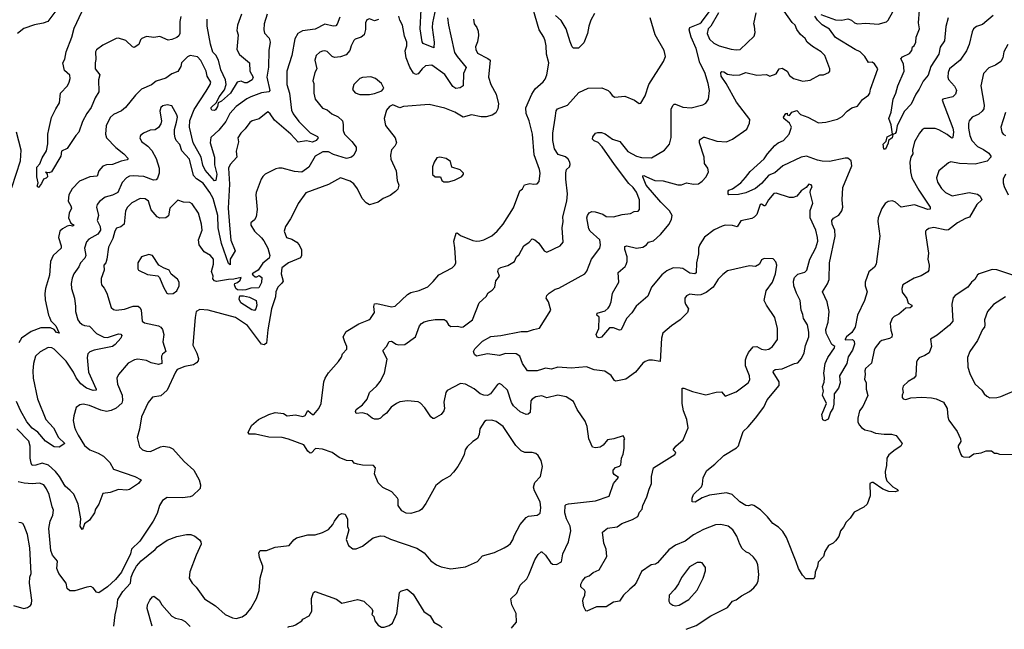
# Model space of a CAD drawing. Extents: x 1954678 to 2060275, y 904822 to 1016299.
# Tile 8 of 256: x 1966341 to 1974455, y 906834 to 911860. Entities that reach past the tile are written whole.
import ezdxf

# ---------------------------------------------------------------- set-up
doc = ezdxf.new("R2010")
doc.units = 0

msp = doc.modelspace()

# ---------------------------------------------------------------- linework, layer by layer
at = {"layer": '0CON20XD'}
for points in [[(1969801.9, 912105), (1969744.1, 911834.1), (1969740.3, 911795), (1969755.3, 911675), (1969755, 911626.7), (1969665, 911664), (1969657.9, 911677.9), (1969642.5, 911785), (1969650.4, 911945)], [(1973573.5, 910986.5), (1973563.1, 910935), (1973555, 910921.8), (1973536.7, 910913.3), (1973530.8, 910885), (1973500.8, 910865), (1973497.4, 910842.6), (1973475, 910793.3), (1973463.2, 910793.2), (1973457.6, 910832.4), (1973480.9, 910859.1), (1973490, 910895), (1973534, 910916), (1973522.3, 910992.3), (1973502.5, 911045), (1973523, 911097), (1973538.8, 911205), (1973560.8, 911255), (1973576.8, 911313.2), (1973629.4, 911435), (1973624.3, 911495), (1973603.8, 911536.2), (1973615, 911552.5), (1973675, 911582), (1973692, 911605), (1973697.5, 911635), (1973712.5, 911645), (1973726.7, 911673.3), (1973730, 911715), (1973756.9, 911785), (1973749.2, 911835), (1973764.4, 912045)], [(1966654.5, 911955), (1966572.5, 911845), (1966535, 911830.9), (1966462.7, 911817.3), (1966375.8, 911785.8)], [(1967670, 911885), (1967660, 911845), (1967660.5, 911745), (1967653.1, 911726.9), (1967636.4, 911713.6), (1967595, 911695.6), (1967565, 911692.2), (1967495, 911720.8), (1967445, 911712), (1967385, 911722.5), (1967348.8, 911705), (1967337.3, 911692.7), (1967323.3, 911655), (1967285, 911630), (1967270, 911635), (1967215, 911687.5), (1967155, 911707.5), (1967135, 911706), (1967025, 911648.8), (1966975, 911612), (1966966.9, 911595), (1966969.2, 911530.8), (1966962.5, 911505), (1966961.8, 911455), (1967000, 911405), (1966989.1, 911365), (1966993.1, 911265), (1966963.3, 911215), (1966929.5, 911135), (1966893.6, 911086.4), (1966859.3, 911020.7), (1966828.7, 910931.3), (1966804.4, 910905.6), (1966731.2, 910798.8), (1966686.2, 910775), (1966678.8, 910735), (1966602.5, 910605), (1966585, 910596.7), (1966560, 910600), (1966553.9, 910606.1), (1966567.5, 910587.5), (1966568.8, 910565), (1966558.1, 910551.9), (1966536.7, 910545), (1966521.9, 910508.1), (1966495, 910477.5), (1966483.9, 910486.1), (1966492.5, 910515), (1966483.3, 910565), (1966482, 910645), (1966507.5, 910672.5), (1966525, 910721.2), (1966562.4, 910777.6), (1966572.7, 910837.3), (1966571.9, 910915), (1966582, 910955), (1966604.2, 911054.2), (1966637.5, 911125), (1966670, 911175), (1966677.1, 911255), (1966734.6, 911315), (1966747.5, 911345), (1966755.5, 911375.5), (1966755, 911403.3), (1966710.2, 911440.2), (1966697.5, 911505), (1966713.5, 911535), (1966723.1, 911595), (1966771.8, 911715), (1966788.8, 911791.2), (1966852, 911925)], [(1967116, 906860.7), (1967126.6, 906953.4), (1967145.3, 907024.7), (1967150.9, 907079.1), (1967190, 907145), (1967252.7, 907215), (1967259.4, 907265), (1967277.1, 907305), (1967304.3, 907355), (1967342.1, 907397.9), (1967457.1, 907492.9), (1967475.4, 907514.6), (1967555, 907568.9), (1967635, 907599.2), (1967715, 907616), (1967750, 907615), (1967785, 907602), (1967823, 907573), (1967834.4, 907554.4), (1967837.1, 907535), (1967794.6, 907445.4), (1967743.2, 907306.8), (1967738.8, 907255), (1967761.2, 907215), (1967795, 907181.2), (1967865, 907086), (1967955, 907027.1), (1968035, 906955.8), (1968095, 906930), (1968124.1, 906924.1), (1968175, 906937.5), (1968209.7, 906960.3), (1968246, 907005), (1968291.7, 907088.3), (1968314.3, 907155), (1968321.9, 907255), (1968345.7, 907335), (1968344.2, 907355), (1968315.8, 907425), (1968312.5, 907465), (1968323.8, 907485), (1968375, 907484), (1968445, 907511.5), (1968562.5, 907525), (1968599.1, 907570.9), (1968623.2, 907586.8), (1968715, 907613.8), (1968775, 907612), (1968835, 907631.4), (1968885, 907658), (1968922.2, 907697.8), (1968934.3, 907725.7), (1968975, 907778), (1968995, 907789.2), (1969022, 907782), (1969042.3, 907742.3), (1969042, 907682), (1969052.5, 907655), (1969031.2, 907575), (1969050, 907525), (1969085, 907496.2), (1969115, 907498.8), (1969165, 907519.2), (1969255, 907588), (1969315, 907603.3), (1969345, 907602.5), (1969395.9, 907575.9), (1969613.4, 907503.4), (1969675, 907464), (1969729.1, 907399.1), (1969775.8, 907365.8), (1969815, 907350), (1969895, 907333.8), (1970015, 907350), (1970115, 907394), (1970155, 907440), (1970253.2, 907466.8), (1970332.5, 907505), (1970367.5, 907525), (1970385, 907542.5), (1970405, 907572.5), (1970415.8, 907605), (1970465, 907697.5), (1970515, 907755.7), (1970535, 907768.1), (1970605, 907775.7), (1970629.1, 907790.9), (1970635.7, 907835), (1970628.9, 907885), (1970584.4, 907975), (1970575.6, 908005), (1970587.5, 908045), (1970633.3, 908095), (1970650, 908175), (1970639.4, 908225), (1970615, 908266), (1970593.4, 908283.4), (1970565, 908290.5), (1970505, 908292.5), (1970475, 908305.7), (1970430.2, 908350.2), (1970325.3, 908505.3), (1970268.3, 908548.3), (1970232.7, 908557.3), (1970185, 908555.7), (1970172.8, 908547.2), (1970134, 908486), (1970128.8, 908441.2), (1970115, 908407.5), (1970075, 908382.9), (1970027.5, 908337.5), (1970011.4, 908315), (1970003.3, 908275), (1969985.7, 908235), (1969951.2, 908175), (1969915, 908128.8), (1969885, 908096.2), (1969826, 908064), (1969770.5, 908019.5), (1969688.7, 907871.3), (1969654.3, 907825.7), (1969635, 907812), (1969565, 907789.2), (1969525, 907792.5), (1969490.3, 907810.3), (1969460, 907855), (1969460.8, 907905), (1969455.5, 907915.5), (1969407, 907967), (1969333.8, 908003.8), (1969295, 908042), (1969265.8, 908115), (1969271.9, 908165), (1969258, 908185), (1969165, 908187.7), (1969124.6, 908194.6), (1969097.5, 908205), (1969083.9, 908223.9), (1969035, 908225.5), (1968975, 908251.4), (1968915, 908290.6), (1968835, 908320), (1968777.5, 908325), (1968745, 908288.8), (1968735, 908286.2), (1968715, 908304), (1968682.5, 908355), (1968555, 908402), (1968505, 908414), (1968395, 908418.8), (1968285, 908443.3), (1968232.5, 908442.5), (1968223, 908457), (1968250, 908515), (1968310, 908565), (1968394.4, 908605.6), (1968445, 908622), (1968515, 908613.3), (1968545, 908593.8), (1968615, 908603.3), (1968675, 908588), (1968693, 908597), (1968715, 908637.5), (1968753.9, 908603.9), (1968765.9, 908604.1), (1968806.7, 908655), (1968826.7, 908695), (1968848.1, 908875), (1968858.1, 908905), (1968885, 908948), (1968968.8, 909041.2), (1968991.7, 909078.3), (1969000, 909105), (1969035.7, 909144.3), (1969035.8, 909165), (1969020, 909205), (1969006.9, 909245), (1969031.4, 909288.6), (1969136.4, 909353.7), (1969218.8, 909385), (1969230.8, 909395), (1969264.3, 909445), (1969259.4, 909495), (1969265, 909516), (1969285, 909520.6), (1969405, 909493.5), (1969435, 909498.1), (1969536.4, 909593.6), (1969565, 909610.5), (1969633.4, 909626.6), (1969705, 909658), (1969749.7, 909700.3), (1969794.6, 909755.4), (1969905, 909813.3), (1969926.2, 909835), (1969935.8, 909855), (1969927.9, 909977.9), (1969918.1, 910035), (1969939.3, 910100.7), (1969945, 910102), (1969975, 910079.5), (1970075, 910040.6), (1970105, 910033.1), (1970133.3, 910036.7), (1970166.5, 910043.5), (1970231.7, 910078.3), (1970275, 910116), (1970325.4, 910174.6), (1970410.3, 910309.7), (1970462.3, 910447.7), (1970483.3, 910465), (1970500.7, 910499.3), (1970545, 910510), (1970576.1, 910503.9), (1970605, 910506.7), (1970621.2, 910525), (1970629.2, 910595), (1970625.8, 910624.2), (1970580.5, 910745), (1970567.1, 910915), (1970540.8, 911025), (1970516.2, 911085), (1970511.7, 911131.7), (1970561.4, 911245), (1970590.2, 911289.8), (1970653.8, 911346.2), (1970671.1, 911368.9), (1970684.5, 911405), (1970692.4, 911452.4), (1970701.2, 911505), (1970683.5, 911575), (1970680.9, 911645), (1970671.2, 911685), (1970660.5, 911715), (1970622.1, 911775), (1970571.1, 911955)], [(1971834.7, 906834), (1971915, 906864.3), (1972036.2, 906945), (1972175, 907013.8), (1972214.2, 907065.8), (1972245, 907076.2), (1972288.9, 907111.1), (1972356.2, 907145), (1972392, 907175), (1972414.5, 907205.5), (1972426.9, 907235), (1972432.9, 907285), (1972424.5, 907364.5), (1972414, 907395), (1972388.7, 907428.7), (1972355, 907460), (1972325, 907472.9), (1972295, 907500), (1972275.6, 907535), (1972252.4, 907602.4), (1972218, 907655), (1972180, 907685), (1972119.3, 907699.3), (1972075, 907696.5), (1971975, 907657.9), (1971895, 907612.5), (1971825, 907559.5), (1971745, 907528.2), (1971689.4, 907490.6), (1971597.9, 907382.1), (1971579.5, 907370.5), (1971544.6, 907365.4), (1971465, 907309.4), (1971425, 907222.9), (1971405, 907195.6), (1971368.9, 907165), (1971318.1, 907115), (1971283.4, 907066.6), (1971235, 907056.9), (1971175, 907018), (1971095, 907020), (1971015, 906983.8), (1971007, 906987), (1970990, 907020), (1970981.2, 907065), (1970984, 907085), (1970998.8, 907115), (1971000.8, 907145), (1970996.8, 907156.8), (1970966.2, 907185), (1970964.1, 907205.9), (1970978, 907235), (1971005, 907264), (1971035, 907276.2), (1971066.6, 907303.4), (1971115.4, 907324.6), (1971178.6, 907435), (1971175.5, 907495.5), (1971155.8, 907545), (1971143.3, 907635), (1971185, 907669.2), (1971265, 907678), (1971302.8, 907707.2), (1971390.5, 907739.5), (1971434.3, 907765), (1971450.2, 907799.8), (1971471.1, 907825), (1971475.7, 907855), (1971510.4, 907925), (1971529.6, 907990.4), (1971546.7, 908035), (1971547.5, 908095), (1971564.6, 908165.4), (1971741.2, 908275), (1971748.8, 908285), (1971746.7, 908295), (1971726.7, 908315), (1971749.4, 908345), (1971809.4, 908395), (1971848.8, 908495), (1971838, 908565), (1971812.5, 908635), (1971799.2, 908695), (1971799.3, 908820.7), (1971815, 908822.5), (1971884.3, 908794.3), (1971995, 908766.2), (1972081.7, 908788.3), (1972125, 908791.2), (1972155, 908756.7), (1972245, 908792.9), (1972344.3, 908865), (1972358, 908892), (1972354.5, 908925), (1972321.6, 909005), (1972322.5, 909055), (1972330.6, 909079.4), (1972348.1, 909115), (1972385, 909161.9), (1972415, 909165.6), (1972455, 909144.3), (1972485, 909137.5), (1972515, 909142.9), (1972544, 909165), (1972586.5, 909223.5), (1972586.9, 909315), (1972563.3, 909405), (1972494.5, 909505), (1972477.1, 909545), (1972494, 909625), (1972544, 909695), (1972570.8, 909765), (1972580, 909835), (1972573.6, 909863.6), (1972549.3, 909889.3), (1972475, 909891.4), (1972455, 909880), (1972436.6, 909843.4), (1972405, 909824), (1972355, 909829.2), (1972175, 909788), (1972135, 909760), (1972098.5, 909721.5), (1972055.2, 909654.8), (1971998.3, 909611.7), (1971955, 909591.8), (1971925, 909589.1), (1971865, 909597.5), (1971835, 909583.3), (1971823.8, 909565), (1971821.2, 909535), (1971826.7, 909515), (1971853.3, 909475), (1971844, 909445), (1971784, 909385), (1971713.2, 909336.8), (1971641.2, 909275), (1971630, 909235), (1971619.3, 909040.7), (1971555, 909052), (1971525, 909052), (1971495, 909042), (1971475, 909028.8), (1971415, 908954.2), (1971335, 908895.8), (1971255, 908879.2), (1971244.2, 908885), (1971215, 908926.2), (1971162.7, 908962.7), (1971075, 908973.6), (1971012.4, 908997.6), (1970885, 908986.9), (1970775, 908993.8), (1970725, 908980), (1970675, 908986.9), (1970648.3, 908978.3), (1970605, 908964.3), (1970525, 908965.7), (1970484.7, 909024.7), (1970462, 909085), (1970432.5, 909105), (1970345, 909108.2), (1970295, 909092.5), (1970195, 909104.4), (1970105.8, 909085.8), (1970089.2, 909099.2), (1970082, 909125), (1970091.9, 909145), (1970155, 909210.6), (1970225, 909246.9), (1970305, 909255.5), (1970475, 909289.5), (1970525, 909287.8), (1970575, 909306.9), (1970625, 909317.5), (1970718.8, 909465), (1970698.6, 909535), (1970680.6, 909565), (1970684.3, 909585), (1970705, 909605.8), (1970755, 909637.5), (1970785, 909647.5), (1970998, 909765), (1971015, 909787.5), (1971053.1, 909885), (1971121.9, 909975), (1971128.5, 910005), (1971121.5, 910045), (1971043.6, 910115), (1971030.8, 910135), (1971015.5, 910225), (1971020, 910245), (1971035, 910267.1), (1971055, 910277.1), (1971084.2, 910275.8), (1971147.5, 910257.5), (1971175, 910238), (1971234.1, 910234.1), (1971305, 910253.8), (1971375, 910262.5), (1971405, 910277.1), (1971437.9, 910282.1), (1971450, 910295), (1971450, 910375), (1971425, 910437.1), (1971397.5, 910475), (1971360.6, 910510.6), (1971242.9, 910665), (1971142.1, 910812.1), (1971107.4, 910847.4), (1971075, 910861.9), (1971062.5, 910875), (1971064.2, 910895), (1971085, 910924), (1971105, 910930), (1971135, 910928.8), (1971165, 910919.2), (1971225, 910874.3), (1971286.7, 910855), (1971353.6, 910773.6), (1971424.7, 910734.7), (1971465, 910723.8), (1971548.1, 910721.9), (1971653.8, 910785), (1971695.5, 910834.5), (1971710.9, 910889.1), (1971710, 911125), (1971725, 911156.2), (1971735, 911164), (1971745, 911162.5), (1971805, 911137.5), (1971875, 911132.2), (1971971.7, 911158.3), (1971995, 911171.2), (1972016.8, 911203.2), (1972024.5, 911275.5), (1972015.5, 911335), (1971987.3, 911425), (1971946.9, 911505), (1971915, 911623.3), (1971874.2, 911715), (1971858.6, 911775), (1971864.2, 911795.8), (1971945, 911827.5), (1971960.9, 911839.1), (1972024, 911925)], [(1972739.5, 907389.5), (1972661.7, 907591.7), (1972629.1, 907639.1), (1972595.6, 907675.6), (1972548.8, 907705), (1972505, 907761.2), (1972445, 907818), (1972392.5, 907855), (1972375, 907860), (1972345, 907851.2), (1972325, 907853.8), (1972275, 907886), (1972212.5, 907945), (1972165, 907958), (1972025, 907940), (1971965, 907916.7), (1971907.6, 907882.4), (1971883.3, 907885), (1971884.2, 907914.2), (1971894.5, 907945.5), (1971960.7, 908009.3), (1971968.3, 908031.7), (1971972.5, 908085), (1972005, 908143.3), (1972070, 908195), (1972144.2, 908265.8), (1972248.8, 908331.2), (1972263.8, 908346.2), (1972273, 908373), (1972302, 908465), (1972345.6, 908504.4), (1972405, 908573.8), (1972473.3, 908665), (1972501.2, 908725), (1972599.7, 908845), (1972600.8, 908875), (1972551.2, 908955), (1972554, 908965), (1972567.5, 908975), (1972625, 908980.8), (1972725, 909024.7), (1972755, 909031.5), (1972783.5, 909066.5), (1972806.7, 909113.3), (1972816.5, 909175), (1972844.4, 909245), (1972844.4, 909285), (1972834.4, 909345), (1972800.9, 909395), (1972795, 909430), (1972780.6, 909465), (1972772.3, 909545), (1972741.4, 909605), (1972720.6, 909665), (1972716.8, 909705), (1972727.2, 909735), (1972755, 909762.1), (1972810.7, 909779.3), (1972829.2, 909795), (1972853.9, 909886.1), (1972901.1, 909978.9), (1972917.5, 910035), (1972916.5, 910065), (1972900.9, 910125), (1972854.6, 910225), (1972854.6, 910285.4), (1972876.1, 910346.1), (1972856.7, 910435), (1972857.5, 910455), (1972872.5, 910485), (1972865, 910497.5), (1972845, 910502.5), (1972823, 910477), (1972781.7, 910448.3), (1972745, 910406.2), (1972715.6, 910394.4), (1972685, 910394.3), (1972575, 910430.5), (1972555, 910425.6), (1972510.9, 910375), (1972485, 910325.8), (1972475, 910324.2), (1972455, 910340), (1972442, 910335), (1972416.2, 910253.8), (1972395, 910232), (1972375, 910221.2), (1972285, 910200.6), (1972255, 910153.3), (1972215, 910164.4), (1972155, 910165.6), (1972128.8, 910158.8), (1972065, 910128.1), (1971985, 910065.5), (1971945, 910007.5), (1971934.5, 909975), (1971935, 909930), (1971920, 909855), (1971915, 909772), (1971904.3, 909765.7), (1971865, 909770.5), (1971805, 909807.7), (1971785, 909812), (1971725, 909812.7), (1971675, 909790), (1971632.3, 909755), (1971548.2, 909655), (1971518.3, 909581.7), (1971422.3, 909497.7), (1971386.6, 909443.4), (1971343.1, 909395), (1971297.6, 909302.4), (1971285, 909300.5), (1971235, 909320), (1971201.2, 909318.8), (1971136.3, 909243.7), (1971117.6, 909237.6), (1971101.3, 909241.3), (1971092.5, 909265), (1971113.8, 909315), (1971116.9, 909406.9), (1971096, 909425), (1971100.3, 909439.7), (1971165, 909460), (1971189.6, 909480.4), (1971200.8, 909499.2), (1971214.5, 909535), (1971225.6, 909605), (1971278.1, 909695), (1971274.2, 909775), (1971331.4, 909825), (1971339.8, 909840.2), (1971347.5, 909865), (1971347.8, 909905), (1971327.8, 909965), (1971328.8, 909991.2), (1971345, 909994.4), (1971424.5, 909975.5), (1971475, 909983.3), (1971506.5, 910003.5), (1971523.2, 910026.8), (1971565, 910037.5), (1971622.3, 910087.7), (1971692, 910175), (1971713.1, 910215), (1971718.1, 910245), (1971695.7, 910285), (1971625, 910354.6), (1971503.5, 910495), (1971475.8, 910565), (1971476.4, 910573.6), (1971484.4, 910575.6), (1971507, 910563), (1971575, 910533.6), (1971645, 910531.4), (1971765, 910498.1), (1971795, 910498.6), (1971835, 910515.5), (1971895, 910502.7), (1971935, 910507.8), (1971965, 910527.5), (1971997, 910563), (1972018.1, 910605), (1972011.5, 910635), (1971985.6, 910675), (1971982.1, 910725), (1971944.5, 910845), (1971944.3, 910865), (1971951.2, 910875), (1971975, 910891.2), (1971985, 910891.2), (1972085, 910857.5), (1972165.9, 910854.1), (1972215, 910873.8), (1972333.9, 910956.1), (1972355, 911007.5), (1972357.9, 911037.9), (1972249.4, 911179.4), (1972162.4, 911332.4), (1972122.5, 911395), (1972118.6, 911421.4), (1972126.6, 911433.4), (1972145, 911430), (1972175, 911411.5), (1972225, 911403.3), (1972275, 911406.4), (1972325, 911424.4), (1972415, 911403.1), (1972495, 911406.7), (1972523.9, 911393.9), (1972575, 911413.3), (1972600, 911455), (1972625, 911461.4), (1972664.5, 911434.5), (1972685, 911400), (1972716.7, 911375), (1972795, 911353.3), (1972855, 911360), (1972935, 911403.8), (1972965, 911406.2), (1973010, 911425), (1973016.7, 911435), (1973016.7, 911455), (1972975, 911563.3), (1972946, 911595), (1972875, 911638), (1972831.2, 911675), (1972813.4, 911703.4), (1972775, 911738), (1972745, 911778.8), (1972730.8, 911815), (1972707.5, 911837.5), (1972640.9, 911930.9)], [(1972100, 911915), (1972038, 911805), (1972015.8, 911784.2), (1972006.9, 911745), (1972025, 911698), (1972061.2, 911665), (1972105, 911644), (1972205, 911615.7), (1972245, 911610), (1972278.8, 911615), (1972395, 911723.3), (1972403.3, 911755), (1972396.9, 911806.9), (1972392, 911825), (1972410, 911915)], [(1972942.1, 911902.1), (1973065, 911859.6), (1973115, 911856.4), (1973166.6, 911866.6), (1973195, 911857.1), (1973220.8, 911835), (1973245, 911826.2), (1973315, 911831.8), (1973415, 911822.9), (1973485, 911842.9), (1973497.5, 911855), (1973536.9, 911925)], [(1970080, 911865), (1970085.6, 911825), (1970108.1, 911795), (1970118.6, 911765), (1970120.9, 911729.1), (1970113.8, 911676.2), (1970097.8, 911635), (1970098.9, 911615), (1970113.1, 911585), (1970200.2, 911540.2), (1970218.1, 911525), (1970205.8, 911385.8), (1970225, 911326.7), (1970266.7, 911245), (1970286.6, 911166.6), (1970281.5, 911125), (1970265, 911090.8), (1970235, 911072.9), (1970185, 911057.8), (1970145, 911058.6), (1970065, 911074), (1969995, 911055.6), (1969928.2, 911098.3), (1969845, 911131.4), (1969715, 911160), (1969505, 911143.3), (1969475, 911132), (1969415, 911157.1), (1969388.8, 911145), (1969365, 911112.5), (1969345.8, 911045), (1969355, 910987.5), (1969435.8, 910885.8), (1969445.8, 910845.8), (1969432.3, 910817.7), (1969405, 910787.5), (1969395.9, 910744.1), (1969400.3, 910710.3), (1969443.5, 910615), (1969451.5, 910535), (1969464.4, 910495), (1969456.4, 910463.6), (1969437.8, 910442.2), (1969395, 910410), (1969336.7, 910385), (1969295, 910355.7), (1969225, 910334.3), (1969195, 910349.2), (1969164.3, 910385), (1969125, 910466), (1969095, 910505.7), (1969065, 910528.1), (1968985, 910556.9), (1968885, 910500.6), (1968698.9, 910431.1), (1968635, 910343.3), (1968615.5, 910304.5), (1968572.6, 910217.4), (1968530.6, 910155), (1968520, 910115), (1968540.8, 910065), (1968585, 910051.4), (1968626.2, 910025), (1968644, 910005), (1968663, 909963), (1968662.5, 909915), (1968654.2, 909895.8), (1968555, 909856.1), (1968502.5, 909815), (1968495.6, 909765), (1968511.4, 909705), (1968502.2, 909687.8), (1968468.1, 909655), (1968450.5, 909615), (1968447.8, 909575), (1968416.8, 909475), (1968386, 909304), (1968375, 909193.8), (1968355, 909180), (1968335, 909185.8), (1968219.2, 909339.2), (1968120, 909405), (1967895, 909466), (1967825, 909470), (1967796.4, 909453.6), (1967786.2, 909405), (1967767.7, 909177.7), (1967801.3, 909111.3), (1967813.2, 909066.8), (1967811.5, 909048.5), (1967799.2, 909030.8), (1967774.6, 909015.4), (1967700.5, 908999.5), (1967638.5, 908975), (1967623.6, 908955), (1967556.7, 908805), (1967505, 908758.8), (1967435, 908748), (1967399.2, 908705), (1967344.6, 908585), (1967328.9, 908485), (1967309.4, 908415), (1967329.1, 908339.1), (1967354.2, 908314.2), (1967385, 908301.4), (1967419.7, 908300.3), (1967501.3, 908338.7), (1967525, 908344.2), (1967575, 908335.7), (1967603.2, 908323.2), (1967695, 908218.6), (1967775.8, 908145), (1967819.2, 908065), (1967830, 908025), (1967827.1, 907995), (1967764.4, 907935.6), (1967745, 907925.7), (1967683.2, 907916.8), (1967555, 907922), (1967518.8, 907895), (1967493.8, 907855), (1967475, 907787.5), (1967440, 907725), (1967330.5, 907559.5), (1967263.3, 907495), (1967253.9, 907456.1), (1967178.8, 907305), (1967129.2, 907245), (1967064.7, 907185.3), (1966994.3, 907134.3), (1966975, 907140), (1966945, 907176.7), (1966925.9, 907185.9), (1966895, 907182), (1966795, 907151.4), (1966755, 907152), (1966731.2, 907171.2), (1966722.5, 907215), (1966663.1, 907293.1), (1966648.2, 907335), (1966652.2, 907395), (1966611.8, 907445), (1966598.5, 907485), (1966581.5, 907665), (1966591.1, 907725), (1966613.1, 907775), (1966620.6, 907815), (1966607.3, 907845), (1966583.8, 907945), (1966562.6, 907992.6), (1966539.2, 908025), (1966505, 908039.5), (1966445, 908033.9), (1966378.5, 908038.5), (1966329.4, 908049.4)], [(1968380.8, 911905), (1968354.4, 911825.6), (1968352.9, 911775), (1968359.1, 911749.1), (1968397.6, 911707.6), (1968405.5, 911675), (1968394.6, 911605), (1968392.7, 911467.3), (1968378.7, 911385), (1968402.1, 911275), (1968395, 911264.5), (1968335, 911257.9), (1968245.3, 911224.7), (1968213.6, 911206.4), (1968125.4, 911145), (1968073.2, 911085), (1968039, 911021), (1967982.2, 910947.8), (1967915, 910888.8), (1967911.4, 910845), (1967945.8, 910725), (1967947.5, 910662.5), (1967964.7, 910585), (1967956.7, 910535), (1967945, 910532.5), (1967868.2, 910618.2), (1967850.6, 910660.6), (1967836.3, 910725), (1967770.8, 910845), (1967740, 910975), (1967741.8, 911028.2), (1967779.6, 911120.4), (1967878.2, 911271.8), (1967910.4, 911325), (1967915.4, 911345), (1967884.6, 911395), (1967878.9, 911435), (1967832.5, 911522.5), (1967805, 911552.9), (1967745, 911563.8), (1967725, 911554), (1967674, 911505), (1967668.8, 911475), (1967645, 911432), (1967595, 911412.9), (1967545, 911378.1), (1967465, 911351.9), (1967427, 911323), (1967345, 911288), (1967295, 911238.8), (1967214, 911135), (1967180.9, 911109.1), (1967113.1, 911076.9), (1967087.4, 911052.6), (1967053.1, 910985), (1967047.5, 910915), (1967057.5, 910885), (1967133.5, 910805), (1967198.2, 910755), (1967235.8, 910715), (1967227.5, 910705), (1967177.6, 910692.4)], [(1968170, 911905), (1968136.2, 911815), (1968131.1, 911771.1), (1968141.5, 911735), (1968129.5, 911615), (1968153.3, 911573.3), (1968233.4, 911503.4), (1968237.5, 911435), (1968264.5, 911385), (1968257.1, 911365), (1968215, 911339.4), (1968195, 911340), (1968165, 911352.5), (1968134.3, 911345.7), (1968079.5, 911255), (1968005, 911188.6), (1967977.5, 911175), (1967970.8, 911145), (1967955, 911116.2), (1967945, 911110), (1967924.3, 911114.3), (1967917.5, 911125), (1967920, 911135), (1967963.8, 911176.2), (1967984.4, 911225), (1968028.2, 911281.8), (1968043.3, 911325), (1968037.2, 911365), (1967999.6, 911445), (1967979.7, 911525), (1967956.9, 911566.9), (1967932.7, 911592.7), (1967913.1, 911656.9), (1967885.3, 911805), (1967885.3, 911865)], [(1969298.3, 911861.7), (1969265, 911850.6), (1969225, 911865.7), (1969201.1, 911858.9), (1969189.6, 911835), (1969190.6, 911779.4), (1969178.8, 911735), (1969155, 911715.8), (1969105, 911698), (1969095, 911688.8), (1969072.9, 911645), (1969061.1, 911605), (1969030.5, 911569.5), (1968985, 911552.5), (1968935, 911548.6), (1968915, 911556), (1968875, 911598), (1968855, 911603.3), (1968835, 911600), (1968815, 911593.3), (1968784.5, 911565.5), (1968773.3, 911526.7), (1968788.6, 911455), (1968774.2, 911425), (1968758, 911355), (1968763.8, 911335), (1968764.2, 911255), (1968775.8, 911205), (1968835, 911131.4), (1968875, 911115.8), (1968912.6, 911082.6), (1968965, 911059.1), (1969000, 911025), (1969007.8, 910995), (1969007.8, 910945), (1969016.7, 910916.7), (1969078.5, 910855), (1969115, 910808.8), (1969113.8, 910785), (1969095, 910742.7), (1969075, 910725.5), (1969035.4, 910714.6), (1968928.3, 910748.3), (1968885, 910770.8), (1968839.3, 910770.7), (1968775, 910733.3), (1968722.9, 910645), (1968666.6, 910603.4), (1968605, 910608.6), (1968505, 910636.2), (1968476.4, 910636.4), (1968450.5, 910629.5), (1968365, 910586.2), (1968345, 910566.2), (1968331.1, 910545), (1968289.2, 910435), (1968285.8, 910415), (1968297.5, 910295), (1968289.2, 910235), (1968275, 910210), (1968246.7, 910185), (1968246, 910165), (1968275, 910116), (1968335, 910062.5), (1968353.3, 910036.7), (1968386.5, 909975), (1968402.1, 909915), (1968395.5, 909895), (1968345, 909851.8), (1968305.2, 909794.8), (1968265, 909771.4)], [(1968980.5, 911879.5), (1968956.7, 911823.3), (1968945, 911810), (1968925, 911807.7), (1968855, 911823.4), (1968775, 911780.4), (1968671.2, 911768.8), (1968632.5, 911745), (1968608.2, 911701.8), (1968582.9, 911565), (1968542.2, 911435), (1968543.6, 911325), (1968563.3, 911253.3), (1968581.6, 911115), (1968595, 911083.3), (1968641.2, 911021.2), (1968735, 910925.6), (1968795, 910897.1), (1968800, 910885), (1968783.1, 910865), (1968755, 910851.1), (1968705, 910860), (1968635, 910848.9), (1968574.8, 910914.8)], [(1970393.4, 906842.2), (1970401.2, 906855), (1970435.7, 906894.3), (1970433.8, 906965), (1970396.1, 907036.1), (1970387.5, 907085), (1970437.9, 907132.1), (1970465, 907196.7), (1970519.3, 907250.7), (1970538.1, 907281.9), (1970585, 907408), (1970615, 907451.2), (1970638.3, 907471.7), (1970645, 907473.8), (1970675.4, 907445.4), (1970715, 907384), (1970731.8, 907371.8), (1970765, 907369.5), (1970805, 907391.4), (1970816.2, 907455), (1970863.1, 907555), (1970882.5, 907645), (1970878.1, 907685), (1970848.5, 907745), (1970833.3, 907795), (1970836, 907855), (1970845, 907864), (1970865, 907867.8), (1971087.6, 907892.4), (1971198.3, 907931.7), (1971233.7, 908036.3), (1971276.7, 908085), (1971240.6, 908110.6), (1971231.2, 908125), (1971232, 908145), (1971252, 908168), (1971285, 908180), (1971295, 908190), (1971300.8, 908245), (1971312.9, 908277.1), (1971323.8, 908325), (1971322.5, 908395), (1971327.5, 908405), (1971315, 908430), (1971236.1, 908403.9), (1971185, 908396.2), (1971149.2, 908350.8), (1971125, 908336), (1971085, 908331.2), (1971062.5, 908335), (1971030, 908405), (1971016.9, 908505), (1971001.2, 908551.2), (1970936.2, 908645), (1970905, 908713.3), (1970845, 908750.8), (1970775, 908764.3), (1970685, 908742.5), (1970645, 908759.5), (1970595, 908751.9), (1970565, 908732), (1970553.6, 908716.4), (1970548.3, 908621.7), (1970531.7, 908608.3), (1970515, 908606), (1970465, 908628.2), (1970410.5, 908675), (1970393.3, 908705), (1970361.1, 908805), (1970315, 908850.8), (1970295, 908859.2), (1970278.7, 908851.3), (1970221.4, 908775), (1970195, 908762.3), (1970165, 908763.1), (1970135, 908775.4), (1970085, 908817.5), (1970015, 908854.4), (1969975, 908860), (1969865, 908802.5), (1969853.8, 908785), (1969836.4, 908706.4), (1969841.4, 908655), (1969835.7, 908635), (1969814.3, 908605.7), (1969758, 908572), (1969745, 908572), (1969728.8, 908585), (1969681.1, 908661.1), (1969645, 908699.4), (1969625, 908710.6), (1969536.3, 908716.3), (1969475, 908708.5), (1969445, 908695.4), (1969401.4, 908665), (1969365, 908615.8), (1969333.8, 908595), (1969315.6, 908574.4), (1969295, 908565.7), (1969265.7, 908565.7), (1969244.6, 908574.6), (1969205, 908608.6), (1969165, 908619.2), (1969115, 908613.3), (1969108.8, 908628.8), (1969114.2, 908645), (1969166.6, 908683.4), (1969205, 908730), (1969223.3, 908785), (1969280.7, 908839.3), (1969312.1, 908877.9), (1969346.2, 908945), (1969368.3, 909061.7), (1969336, 909125), (1969336.2, 909135), (1969363.3, 909165), (1969385, 909207.5), (1969405, 909208.8), (1969442.5, 909185), (1969465, 909178.8), (1969515, 909181.2), (1969602.9, 909245), (1969636, 909335), (1969651.2, 909355), (1969675, 909368.6), (1969715, 909379.4), (1969765, 909388.1), (1969837.7, 909387.7), (1969855, 909376.7), (1969875, 909343.8), (1969895, 909331.2), (1969946.2, 909333.8), (1969985, 909324.4), (1969995, 909327.1), (1970072, 909385), (1970126.2, 909525), (1970185, 909577.5), (1970203, 909607), (1970235, 909630), (1970255.7, 909654.3), (1970264.2, 909705.8), (1970293.8, 909745), (1970281.5, 909785), (1970285.7, 909805), (1970305, 909817.8), (1970365, 909832.2), (1970418.8, 909865), (1970434.2, 909905), (1970455.8, 909925), (1970495, 909995.8), (1970538.8, 910025), (1970565, 910053.8), (1970585, 910046), (1970618.3, 910018.3), (1970663.3, 909955), (1970685, 909943.8), (1970795.7, 909994.3), (1970820, 910025), (1970811.9, 910145), (1970819.6, 910195), (1970818.2, 910235), (1970850, 910365), (1970854.4, 910425), (1970840.9, 910545), (1970841.7, 910598.3), (1970848, 910625), (1970872.4, 910647.6), (1970877.1, 910665), (1970874.3, 910685), (1970860.5, 910710.5), (1970837.8, 910727.8), (1970778.5, 910748.5), (1970748.5, 910795), (1970735.4, 910865), (1970733.6, 910923.7), (1970753, 911047), (1970762.4, 911107.6), (1970773.8, 911126.2), (1970855, 911155.8), (1970949.7, 911260.3), (1971025, 911294.6), (1971137.2, 911297.2), (1971190, 911275), (1971205, 911263.3), (1971223.5, 911233.5), (1971245, 911220), (1971329.1, 911229.1), (1971407, 911197), (1971445, 911167.5), (1971459.3, 911170.7), (1971495, 911232.5), (1971525, 911326.7), (1971645.7, 911515), (1971662.5, 911555), (1971652.9, 911605), (1971579.2, 911735), (1971538, 911875)], [(1969867.5, 911875), (1969873.8, 911815), (1969895.3, 911725.3), (1969925, 911589.2), (1969946.2, 911555), (1970021.5, 911465), (1969997.8, 911415), (1969996.2, 911313.8), (1969971.3, 911298.7), (1969935, 911293.6), (1969910.1, 911310.1), (1969845, 911406.7), (1969736.7, 911485), (1969685, 911479.6), (1969657.3, 911455), (1969625, 911413.3), (1969605, 911408.9), (1969585, 911420), (1969557.2, 911467.2), (1969526.6, 911546.6), (1969517.2, 911602.8), (1969531.9, 911645), (1969531.5, 911675), (1969512.1, 911725), (1969495.6, 911815), (1969474, 911855), (1969465, 911887.5)], [(1971079.1, 911910.9), (1971048, 911855), (1971030.6, 911805), (1971020, 911745), (1970990.2, 911669.8), (1970945, 911625.8), (1970905.8, 911625.8), (1970895, 911636.7), (1970877, 911677), (1970845.4, 911785), (1970802, 911852), (1970755.7, 911895)], [(1973846.8, 910963.2), (1973795, 910962.5), (1973777.9, 910952.1), (1973756, 910925), (1973715.9, 910854.1), (1973697.5, 910785), (1973700.8, 910755), (1973685.8, 910725), (1973677.8, 910685), (1973681.1, 910605), (1973694.5, 910555), (1973751.8, 910455), (1973844.4, 910315), (1973845, 910296.7), (1973825, 910293.9), (1973715, 910332.9), (1973605, 910314), (1973560, 910355), (1973535, 910366), (1973498.3, 910361.7), (1973473.3, 910345), (1973445.8, 910304.2), (1973415.6, 910225), (1973414.4, 910195), (1973429.5, 910075), (1973398.1, 909845), (1973385, 909820), (1973338.3, 909781.7), (1973310, 909695), (1973310, 909665), (1973324.2, 909615), (1973304, 909545), (1973244.4, 909425), (1973226.1, 909323.9), (1973198.3, 909281.7), (1973156.2, 909245), (1973143.3, 909225), (1973145, 909220), (1973205, 909224), (1973218.3, 909208.3), (1973219.5, 909185), (1973204.4, 909135), (1973168.9, 909081.1), (1973158.9, 909025), (1973097.1, 908925), (1973103.1, 908865), (1973087.7, 908822.3), (1973053.8, 908775), (1973050.8, 908689.2), (1973042.9, 908655), (1973023.1, 908625), (1973002.5, 908567.5), (1972975, 908553.8), (1972960.8, 908560.8), (1972952.5, 908605), (1972988.8, 908695), (1972957.5, 908765), (1972966.1, 908796.1), (1972956.7, 908835), (1972969.5, 908870.5), (1972972.9, 908907.1), (1972967.5, 908945), (1972978.2, 909025), (1973001.4, 909075), (1973056.7, 909155), (1973057.5, 909165), (1973035, 909182.5), (1972987.5, 909275), (1972984.7, 909305.3), (1973004.3, 909365), (1973011.4, 909455), (1972996.5, 909535), (1972956.9, 909615), (1972997.6, 909682.4), (1973011.5, 909718.5), (1973013.8, 909855), (1973061.1, 910075), (1973058.1, 910125), (1973037.9, 910175), (1973034.4, 910205), (1973046.8, 910223.2), (1973090.9, 910249.1), (1973115, 910284.3), (1973123.8, 910315), (1973118.5, 910375), (1973125.5, 910475), (1973198.2, 910655), (1973193.5, 910695), (1973165, 910718.9), (1973145, 910719.4), (1973015, 910690.3), (1972955, 910692.2), (1972915, 910701), (1972825, 910733.5), (1972780.8, 910725), (1972628.9, 910655), (1972565, 910598.2), (1972515, 910577.8), (1972455, 910508.7), (1972405, 910468.9), (1972325, 910433.4), (1972265, 910417.3), (1972186.1, 910416.1), (1972178.8, 910425), (1972180, 910445), (1972185.9, 910454.1), (1972215, 910465.8), (1972285, 910513.6), (1972322.4, 910557.6), (1972361.4, 910608.6), (1972475, 910713.9), (1972503.5, 910755), (1972565, 910821.4), (1972592, 910845), (1972635.2, 910864.8), (1972683.5, 910915), (1972702.3, 910975), (1972685.8, 911005.8), (1972637.1, 911045), (1972635.8, 911055), (1972655, 911087.5), (1972665, 911090), (1972666.7, 911075), (1972685, 911070), (1972703.6, 911096.4), (1972745, 911110.6), (1972775, 911078.2), (1972835.4, 911055.4), (1972925, 911009.2), (1972985, 911015.8), (1973081.7, 911038.3), (1973118.8, 911061.2), (1973161.2, 911105), (1973197.7, 911132.3), (1973245, 911146), (1973287.4, 911202.6), (1973335, 911238.6), (1973346.2, 911255), (1973351.8, 911288.2), (1973388.1, 911385), (1973413.1, 911455), (1973385, 911495.6), (1973365, 911510), (1973335, 911507.5), (1973306, 911555), (1973267.1, 911595), (1973225, 911614.6), (1973065, 911713.2), (1973015, 911780.3), (1972955, 911817.2), (1972915.6, 911855), (1972895, 911888.8)], [(1973993.2, 911875), (1973974.1, 911804.1), (1973963.3, 911685), (1973925.8, 911634.2), (1973915.3, 911575), (1973849.7, 911475), (1973827, 911403), (1973788, 911352), (1973754.3, 911285.7), (1973725, 911245.8), (1973687, 911163), (1973633.6, 911106.4), (1973573.5, 910986.5)], [(1974362.5, 911895), (1974275, 911821.4), (1974225.5, 911804.5), (1974202, 911785), (1974189.7, 911760.3), (1974164.7, 911655.3), (1974145, 911604.2), (1974090.4, 911525), (1974005, 911455.8), (1973993.1, 911425), (1973989.4, 911385), (1973995, 911366.2), (1974045, 911310.8), (1974059.2, 911285), (1974062, 911275), (1974053.8, 911245), (1974032.5, 911225), (1973950, 911205), (1973943.3, 911195), (1974031.1, 910965), (1974036, 910934), (1974032, 910888), (1974025, 910882.9), (1974015, 910887.5), (1973983.1, 910913.1), (1973915, 910952.3), (1973885, 910962.1), (1973846.8, 910963.2)], [(1966375.8, 911785.8), (1966323.6, 911746.3)], [(1974484.4, 911655.6), (1974452.5, 911595), (1974444, 911545), (1974425.4, 911514.6), (1974382, 911485), (1974327, 911463), (1974284.6, 911415.4), (1974262.9, 911315), (1974289.1, 911155), (1974285.5, 911125), (1974273.1, 911105), (1974245, 911081.1), (1974189.5, 911055), (1974165.5, 911025), (1974158.9, 911005), (1974159.5, 910965), (1974170.5, 910905), (1974187.8, 910865), (1974235.7, 910815), (1974285, 910790.9), (1974328.1, 910758.1), (1974345.4, 910735.4), (1974345.7, 910725), (1974315, 910692.2), (1974215, 910667.3), (1974085, 910673.1), (1974015, 910688), (1973995, 910678.8), (1973915.9, 910614.1), (1973896, 910555), (1973905, 910520), (1973937.4, 910467.4), (1973971.2, 910435), (1974025, 910408.1), (1974165, 910434.5), (1974235, 910420.6), (1974257.5, 910405), (1974270, 910375), (1974229.6, 910335), (1974169.5, 910230.5), (1974135, 910220.8), (1974070, 910185), (1973995, 910126.9), (1973975, 910124.4), (1973875, 910145.5), (1973833, 910137), (1973813.3, 910125), (1973806.7, 910115), (1973806.4, 910096.4), (1973830.9, 909935), (1973825.6, 909885), (1973836.7, 909835), (1973834.2, 909795.8), (1973825, 909781.2), (1973771.4, 909748.6), (1973712.1, 909727.9), (1973618.8, 909675), (1973610, 909645), (1973614.3, 909614.3), (1973650.7, 909560.7), (1973663.3, 909523.3), (1973693.3, 909505), (1973693.8, 909495), (1973680, 909485), (1973645, 909481.2), (1973585, 909432.6), (1973547.5, 909412.5), (1973531.8, 909395), (1973515.6, 909355), (1973521.1, 909301.1), (1973531.9, 909265), (1973527.5, 909242.5), (1973508.9, 909231.1), (1973445, 909215.6), (1973430.6, 909205), (1973392, 909155), (1973384, 909135), (1973361.2, 909028.8), (1973311.4, 908985), (1973305.7, 908965), (1973310, 908935), (1973304.4, 908895), (1973315.6, 908865), (1973317.8, 908815), (1973329.4, 908760.6), (1973290, 908670), (1973262.9, 908635), (1973248.9, 908575), (1973249.5, 908545), (1973258.9, 908518.9), (1973277.2, 908497.2), (1973305, 908477.8), (1973355, 908467.5), (1973395, 908451.2), (1973465, 908442.1), (1973525, 908441.9), (1973565, 908431.2), (1973613.3, 908365), (1973602.5, 908345), (1973555.6, 908314.4), (1973505, 908273.3), (1973486, 908245), (1973483.8, 908185), (1973474.2, 908135), (1973475.8, 908094.2), (1973488, 908058), (1973537.7, 908007.7), (1973575, 907987.5), (1973580, 907975), (1973555, 907967.5), (1973505, 907970), (1973455, 907990), (1973375, 908044), (1973364.3, 908045.7), (1973346.7, 908035), (1973351.2, 907935), (1973323.8, 907865), (1973298.3, 907841.7), (1973219.1, 907800.9), (1973185, 907750), (1973151.7, 907718.3), (1973131.2, 907675), (1973106.2, 907645), (1973090.7, 907599.3), (1973065, 907562.5), (1973045, 907543.8), (1973005.8, 907524.2), (1972977.5, 907475), (1972964, 907435), (1972921.3, 907388.7), (1972917, 907353), (1972896.1, 907303.9), (1972895, 907270), (1972885, 907250), (1972820.7, 907250.7), (1972791.7, 907281.7), (1972760, 907335), (1972739.5, 907389.5)], [(1969145, 911244.2), (1969225, 911244.3), (1969265, 911250), (1969325, 911273.3), (1969342.5, 911295), (1969322.5, 911335), (1969273.3, 911375), (1969235, 911389.2), (1969165, 911382.5), (1969145, 911374), (1969093.8, 911326.2), (1969084.2, 911285), (1969105, 911258), (1969145, 911244.2)], [(1968574.8, 910914.8), (1968440.1, 911030.1), (1968405, 911084.3), (1968385, 911100), (1968315, 911041.4), (1968256.1, 911026.1), (1968236.6, 911013.4), (1968199.5, 910960.5), (1968162.5, 910925), (1968138.8, 910885), (1968143.6, 910853.6), (1968123.8, 910775), (1968129.2, 910725), (1968075, 910667.1), (1968061.2, 910635), (1968071.3, 910505), (1968060.3, 910305), (1968068.7, 910165), (1968081, 910041), (1968117.3, 909955), (1968075.6, 909885), (1968075, 909837.5), (1968060.6, 909850.6), (1968003.7, 910015), (1967976.3, 910145), (1967973.4, 910245), (1967934.3, 910384.3), (1967906.7, 910435), (1967851.9, 910511.9), (1967797.9, 910547.9), (1967773.1, 910575), (1967740.5, 910710.5), (1967677.6, 910777.6), (1967659.8, 910829.8), (1967631.4, 910865), (1967623.1, 910885), (1967615.6, 910915), (1967617.1, 910955), (1967634.5, 911015.5), (1967640.6, 911055), (1967637.1, 911075), (1967595, 911148.8), (1967555, 911158.6), (1967520.7, 911149.3), (1967504, 911135), (1967496, 911105), (1967510.8, 911025), (1967505, 911000), (1967485, 910970), (1967458, 910952), (1967415, 910949.1), (1967360, 910925), (1967336, 910905), (1967331.9, 910885), (1967345, 910856.2), (1967396.4, 910816.4), (1967430.5, 910780.5), (1967466, 910715), (1967490.8, 910635), (1967490.6, 910595), (1967477.8, 910552.2), (1967465, 910540.8), (1967444.4, 910535.6), (1967365, 910567.6), (1967277.1, 910572.9), (1967245, 910568.5), (1967220.8, 910555), (1967185, 910518), (1967150.8, 910435), (1967106.9, 910413.1), (1967045, 910395.6), (1966998.6, 910361.4), (1966978, 910335), (1966974.2, 910315), (1966990.6, 910245), (1966978.1, 910205), (1967004.5, 910155), (1967005.9, 910125), (1966985, 910090.4), (1966910.7, 910049.3), (1966890.9, 910029.1), (1966875.5, 909975), (1966884.6, 909915.4), (1966876.5, 909895), (1966842.9, 909855), (1966828.1, 909821.9), (1966787.8, 909765), (1966772, 909728), (1966764.5, 909685), (1966768.9, 909645), (1966791.9, 909565), (1966801.1, 909495), (1966799.4, 909455), (1966820.6, 909385), (1966833.1, 909365), (1966855, 909348.1), (1966875, 909339.4), (1966915, 909334.4), (1966975, 909273.1), (1967035, 909242.7), (1967065, 909238.5), (1967155, 909270.8), (1967175, 909268.1), (1967182.2, 909255), (1967173.3, 909235), (1967128.6, 909181.4), (1967105.8, 909165), (1966953.3, 909135), (1966918.5, 909121.5), (1966903.7, 909106.3), (1966897.1, 909075), (1966909.2, 908955), (1966971.4, 908815), (1966970, 908805), (1966946.9, 908803.1), (1966892.5, 908822.5), (1966845, 908858.1), (1966806.4, 908906.3), (1966783.3, 908955), (1966723.8, 909043.8), (1966625, 909144.5), (1966605, 909155.4), (1966575, 909156.5), (1966508.9, 909121.1), (1966471.5, 909085), (1966455.6, 909025), (1966449.5, 908965), (1966451.3, 908905), (1966488.2, 908735), (1966556.9, 908565), (1966618.9, 908495), (1966660, 908415), (1966712, 908365), (1966665, 908336.9), (1966625, 908337.5), (1966554.2, 908385), (1966490.3, 908460.3), (1966445, 908491.2), (1966399.2, 908545), (1966347.6, 908637.6), (1966315, 908710.8)], [(1974464.4, 911095), (1974427.8, 910975), (1974435, 910932.5), (1974446.2, 910915), (1974465.4, 910905.4)], [(1966276.2, 910475), (1966347.8, 910695), (1966354.1, 910784.1), (1966313.6, 910933.6)], [(1969875, 910523.3), (1969923.6, 910536.4), (1969985, 910567.5), (1969997.5, 910585), (1969997.5, 910595), (1969970.7, 910620.7), (1969902.5, 910645), (1969890.5, 910690.5), (1969855, 910716), (1969803.6, 910726.4), (1969779.3, 910720.7), (1969755.8, 910684.2), (1969742.1, 910647.9), (1969744, 910584), (1969765, 910565.6), (1969810, 910565), (1969821.2, 910535), (1969835, 910523.3), (1969875, 910523.3)], [(1967177.6, 910692.4), (1967105, 910666.9), (1967055.5, 910664.5), (1967025, 910651.4), (1966991.9, 910615), (1966979.6, 910570.4), (1966920, 910565), (1966832.4, 910527.6), (1966774.6, 910465.4), (1966745, 910416.7), (1966740, 910365), (1966762.5, 910325), (1966766.7, 910305), (1966748.1, 910265), (1966742.2, 910225), (1966762.8, 910182.8), (1966790, 910165), (1966775, 910157.1), (1966755, 910162.5), (1966731.8, 910158.2), (1966693.5, 910136.5), (1966671.5, 910115), (1966659.6, 910065), (1966683.8, 909995), (1966683.3, 909975), (1966617.5, 909915), (1966595.8, 909865), (1966585.4, 909754.6), (1966553.3, 909645), (1966547.6, 909602.4), (1966550.7, 909550.7), (1966577.1, 909425), (1966586.7, 909406.7), (1966598.3, 909378.3), (1966639.1, 909335), (1966665.8, 909274.2), (1966645, 909280.6), (1966625.5, 909305.5), (1966595, 909319.5), (1966515, 909318.5), (1966435, 909290), (1966356.3, 909233.7), (1966334.3, 909195)], [(1974465.6, 910585), (1974445.6, 910545), (1974445.6, 910515), (1974454.4, 910485), (1974488.1, 910415)], [(1968265, 909771.4), (1968257.5, 909765), (1968262, 909755), (1968280.9, 909740.9), (1968295, 909738.8), (1968315, 909751.9), (1968336.2, 909735), (1968335, 909693.3), (1968311.7, 909648.3), (1968245, 909646.7), (1968205, 909632.5), (1968175, 909630), (1968135, 909634), (1968122.5, 909645), (1968110.6, 909675), (1968115, 909683.8), (1968135, 909692.5), (1968157.3, 909712.7), (1968165.5, 909735.5), (1968105, 909720), (1968060.9, 909719.1), (1967962.7, 909702.7), (1967945, 909706.9), (1967933.5, 909723.5), (1967934, 909745), (1967922.5, 909785), (1967937.8, 909845), (1967936.9, 909885), (1967914.7, 909914.7), (1967861.1, 909945), (1967820.4, 910005), (1967814.7, 910045.3), (1967843.5, 910125), (1967838.8, 910175), (1967814.4, 910265), (1967761.9, 910341.9), (1967743.3, 910353.3), (1967690, 910355), (1967645, 910372.5), (1967577.1, 910305), (1967568.1, 910241.9), (1967545, 910225.8), (1967495, 910222.5), (1967475, 910234), (1967425, 910292.5), (1967402.5, 910362.5), (1967375, 910384.2), (1967335, 910385.8), (1967265, 910349.4), (1967230, 910315), (1967211.5, 910285), (1967200.6, 910175), (1967175, 910151.9), (1967139.7, 910140.3), (1967124.6, 910115.4), (1967107.5, 910055), (1967071.5, 909985), (1967060, 909885), (1967050, 909855), (1967034.5, 909835), (1967036.9, 909795), (1967012.9, 909725), (1967012, 909695), (1967016.2, 909675), (1967037.6, 909647.6), (1967058.1, 909605), (1967095, 909486.2), (1967115, 909470), (1967135, 909464.3), (1967205, 909473.6), (1967275, 909498.2), (1967317.1, 909497.1), (1967332.5, 909485), (1967341.9, 909465), (1967349.2, 909375), (1967369.7, 909359.7), (1967485.5, 909335.5), (1967503.8, 909325), (1967518.8, 909305), (1967527.5, 909265), (1967520, 909205), (1967545.8, 909125), (1967518.7, 909101.3), (1967510, 909085), (1967511.2, 909025), (1967485, 909017.1), (1967425, 909030), (1967385, 909049.4), (1967315, 909060.6), (1967286.7, 909055), (1967235, 909027.1), (1967156, 908935), (1967141.9, 908905), (1967147.5, 908855), (1967184.3, 908764.3), (1967189.3, 908720.7), (1967181.9, 908698.1), (1967135, 908656.7), (1967095, 908637.5), (1967055, 908630.8), (1967009.8, 908639.8), (1966915, 908678.9), (1966865, 908690), (1966835.9, 908684.1), (1966807.5, 908662.5), (1966785.7, 908595), (1966781.4, 908555), (1966791.4, 908501.4), (1966801.7, 908478.3), (1966821.8, 908435), (1966875, 908350), (1966918, 908315), (1966987.2, 908287.2), (1967030.2, 908260.2), (1967085, 908210), (1967115, 908152.9), (1967288.8, 908095), (1967343.3, 908065), (1967321.2, 908035), (1967245, 907987.5), (1967225, 907982.5), (1967155, 907988), (1967087, 907963), (1967025, 907952.5), (1966993.8, 907865), (1966966.2, 907825), (1966956.7, 907795), (1966915, 907733.3), (1966875, 907702.5), (1966865, 907670), (1966855, 907657.5), (1966838, 907685), (1966845.8, 907744.2), (1966822.9, 907865), (1966787.8, 907947.8), (1966758, 907978), (1966714.3, 908014.3), (1966670, 908095), (1966636.2, 908136.2), (1966577.1, 908187.1), (1966525, 908203.5), (1966475, 908186.8), (1966445, 908185.8), (1966435, 908203.3), (1966426.2, 908245), (1966426.1, 908343.9), (1966415.2, 908385.2), (1966316.8, 908486.7)], [(1967565, 909598.8), (1967605, 909603.3), (1967636.4, 909623.6), (1967653.8, 909665), (1967656.2, 909695), (1967641.7, 909721.7), (1967590.5, 909760.5), (1967572.5, 909795), (1967525, 909813.8), (1967487.3, 909837.3), (1967435, 909916), (1967406.1, 909923.9), (1967345, 909906), (1967315.7, 909855), (1967315.8, 909805), (1967321.2, 909795), (1967395, 909758), (1967478.3, 909748.3), (1967493.8, 909733.8), (1967526, 909655), (1967553.8, 909605), (1967565, 909598.8)], [(1974674.3, 909704.3), (1974395, 909798.8), (1974355, 909799.4), (1974249.5, 909765), (1974233.8, 909755), (1974212.9, 909717.1), (1974185, 909696.7), (1974155, 909655.6), (1974050, 909585), (1974035, 909568), (1974023.4, 909513.4), (1974031.8, 909375), (1974005, 909341.9), (1973901.4, 909258.6)], [(1968275, 909462.5), (1968255, 909467.1), (1968164.6, 909525), (1968150.4, 909555), (1968155, 909583.8), (1968185, 909584), (1968235, 909571.2), (1968290, 909545), (1968294.4, 909505), (1968287.8, 909475), (1968275, 909462.5)], [(1974465, 909574.2), (1974365, 909512), (1974317.3, 909452.7), (1974291.2, 909385), (1974296, 909345), (1974292, 909325), (1974276, 909305), (1974235.8, 909215), (1974171.4, 909125), (1974152.5, 909075), (1974155.8, 908995.8), (1974172.4, 908942.4), (1974204.5, 908874.5), (1974216.2, 908855), (1974270, 908805), (1974290, 908775), (1974312.5, 908755), (1974335, 908743.3)], [(1973901.4, 909258.6), (1973847.5, 909225), (1973856, 909165), (1973835, 909113.8), (1973799.3, 909090.7), (1973755, 909072.9), (1973738.6, 909055), (1973731.9, 909035), (1973725, 908923.3), (1973708.8, 908905), (1973662.2, 908877.8), (1973621.3, 908838.7), (1973615.9, 908815.9), (1973622.5, 908785), (1973612.5, 908765), (1973613.3, 908745), (1973622.5, 908735), (1973645, 908728.8), (1973685, 908742.5), (1973775, 908748.6), (1973855, 908742.9), (1973895, 908733.3), (1973955.5, 908705.5), (1973983.1, 908655), (1973989.2, 908585), (1973997.3, 908557.3), (1974066, 908465), (1974094.3, 908405), (1974098.3, 908381.7), (1974075, 908347.5), (1974074, 908335), (1974096, 908276), (1974105, 908262.5), (1974120, 908255), (1974165, 908254.2)], [(1974335, 908743.3), (1974395, 908743.8), (1974427.7, 908752.3), (1974594.5, 908825.5)], [(1974165, 908254.2), (1974205, 908281.2), (1974265, 908290), (1974305, 908306.2), (1974350, 908305), (1974375, 908286.7), (1974395, 908286.2), (1974417, 908277), (1974540, 908275)], [(1966375, 907004.3), (1966405, 907012.5), (1966429.6, 907030.4), (1966438.1, 907045), (1966442.2, 907075), (1966420.5, 907215), (1966424.4, 907265), (1966434.2, 907295), (1966424.4, 907505), (1966404.5, 907614.5), (1966378.1, 907688.1), (1966365.7, 907705.7), (1966352.3, 907712.3), (1966335, 907713.8)], [(1971745, 907028), (1971775, 907032.5), (1971855, 907080.8), (1971925, 907158), (1971973.5, 907255), (1971994, 907315), (1971993.3, 907343.3), (1971965, 907381.2), (1971955, 907386), (1971925, 907384.2), (1971862, 907348), (1971795, 907262), (1971770.2, 907209.8), (1971738.2, 907161.8), (1971693.3, 907115), (1971690, 907065), (1971698.3, 907048.3), (1971722.5, 907032.5), (1971745, 907028)], [(1968549.7, 906852.6), (1968561.7, 906858.3), (1968595, 906861.9), (1968615, 906870.8), (1968665.8, 906904.2), (1968675, 906916.7), (1968726.7, 906945), (1968747.3, 906982.7), (1968745, 907087.5), (1968763, 907137), (1968775, 907146.2), (1968953, 907083), (1968995, 907048.8), (1969125, 907078.8), (1969176.9, 907066.9), (1969241.2, 907005), (1969250, 906985), (1969243.8, 906955), (1969258.6, 906938.6), (1969266.7, 906905), (1969295, 906867.5), (1969322.7, 906852.7), (1969345, 906850.8), (1969385.6, 906864.4), (1969413.8, 906885), (1969448.1, 906965), (1969472.1, 907137.9), (1969481.4, 907148.6), (1969535, 907164), (1969582.5, 907125), (1969670.6, 906980.6), (1969724.5, 906944.5), (1969755, 906893.8), (1969805, 906863.8), (1969821.9, 906845.4)], [(1967431.4, 906858.9), (1967390.6, 907005), (1967392.9, 907035), (1967414, 907075), (1967435, 907102.5), (1967445, 907106.7), (1967490, 907075), (1967511.2, 907035), (1967595, 906942.9), (1967625, 906926.7), (1967673.3, 906915), (1967705, 906897.5), (1967744.5, 906857.2)], [(1966290.3, 907030.3), (1966375, 907004.3)]]:
    msp.add_lwpolyline(points, dxfattribs=at)

doc.saveas('drawing.dxf')
